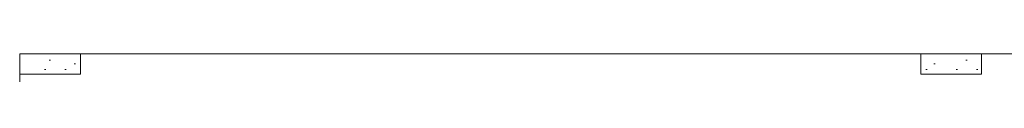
# Model space of a CAD drawing. Header units: millimetres. Extents: x 2826 to 3034, y 1533 to 1590.
# Tile 193 of 248: x 2985.209 to 2992.5, y 1583.309 to 1583.459. Entities that reach past the tile are written whole.
import ezdxf
from ezdxf.enums import TextEntityAlignment as Align

# ---------------------------------------------------------------- set-up
doc = ezdxf.new("R2010")
doc.units = ezdxf.units.MM
doc.layers.add('_Caneta_No__220', color=7, linetype='Continuous', lineweight=15, true_color=0x8a8a8a)
doc.styles.add('ESTILO_GERADO_2', font='arial.ttf')

# ---------------------------------------------------------------- blocks, each defined once
blk = doc.blocks.new('A$Cdd268059')
at = {"layer": '_Caneta_No__220'}
h = blk.add_hatch(dxfattribs=at)
h.set_pattern_fill('CONCRETO_ESTRUTURAL_0005', color=256, style=0, pattern_type=2)
h.set_pattern_definition([(0, (0.0233, 0.6193), (0, 0.779423), [0.075, -0.375]), (0, (0.2483, 1.009), (0, 0.779423), [0.075, -0.375]), (60, (0.0233, 0.6193), (-0.675, 0.38971), [0.075, -0.375]), (60, (0.4733, 0.6193), (-0.675, 0.38971), [0.075, -0.375]), (120, (0.0983, 0.6193), (0.675, 0.38971), [0.075, -0.375]), (120, (0.5483, 0.6193), (0.675, 0.38971), [0.075, -0.375]), (0, (0.02328, 0.69431), (0, 0.15), [0, -0.15, 0, -0.225]), (45, (0.09828, 0.69431), (-0.106066, 0.106066), [0, -0.1125, 0, -0.1875])])
h.paths.add_polyline_path([(0.45, 11.6171), (0, 11.6171), (0, 11.4671), (0.45, 11.4671)])
h = blk.add_hatch(dxfattribs=at)
h.set_pattern_fill('CONCRETO_ESTRUTURAL_0005', color=256, style=0, pattern_type=2)
h.set_pattern_definition([(0, (0.0233, 0.6193), (0, 0.779423), [0.075, -0.375]), (0, (0.2483, 1.009), (0, 0.779423), [0.075, -0.375]), (60, (0.0233, 0.6193), (-0.675, 0.38971), [0.075, -0.375]), (60, (0.4733, 0.6193), (-0.675, 0.38971), [0.075, -0.375]), (120, (0.0983, 0.6193), (0.675, 0.38971), [0.075, -0.375]), (120, (0.5483, 0.6193), (0.675, 0.38971), [0.075, -0.375]), (0, (0.02328, 0.69431), (0, 0.15), [0, -0.15, 0, -0.225]), (45, (0.09828, 0.69431), (-0.106066, 0.106066), [0, -0.1125, 0, -0.1875])])
h.paths.add_polyline_path([(7.1215, 11.6171), (6.6715, 11.6171), (6.6715, 11.4671), (7.1215, 11.4671)])
for p, q in [((0, 11.6171), (0.0255, 0)), ((5.0027, 11.6171), (0, 11.6171)), ((18.8463, 11.6171), (0, 11.6171)), ((0, 11.6171), (0.0221, 1.0193)), ((5.0027, 11.6171), (31.0212, 11.6171))]:
    blk.add_line(p, q, dxfattribs=at)
for points in [[(0, 11.6171), (0.0003, 11.4671)], [(18.8463, 11.6171), (0, 11.6171)]]:
    blk.add_lwpolyline(points, dxfattribs=at)
for points in [[(0.45, 11.6171), (0, 11.6171), (0, 11.4671), (0.45, 11.4671)], [(7.1215, 11.6171), (6.6715, 11.6171), (6.6715, 11.4671), (7.1215, 11.4671)]]:
    blk.add_lwpolyline(points, close=True, dxfattribs=at)
at = {"layer": '_Caneta_No__220', "style": 'ESTILO_GERADO_2'}
for p in [(34.4309, 10.5457), (35.0309, 10.5457)]:
    blk.add_attdef('txt', text='', height=0.12, dxfattribs=at).set_placement(p, align=Align.MIDDLE_CENTER)
blk.add_attdef('txt', text='', height=0.12, rotation=90, dxfattribs=at).set_placement((1.2958, 6.4033), align=Align.MIDDLE_CENTER)

msp = doc.modelspace()

# ---------------------------------------------------------------- block references
msp.add_blockref('A$Cdd268059', (2985.2094, 1571.8422))

doc.saveas('drawing.dxf')
